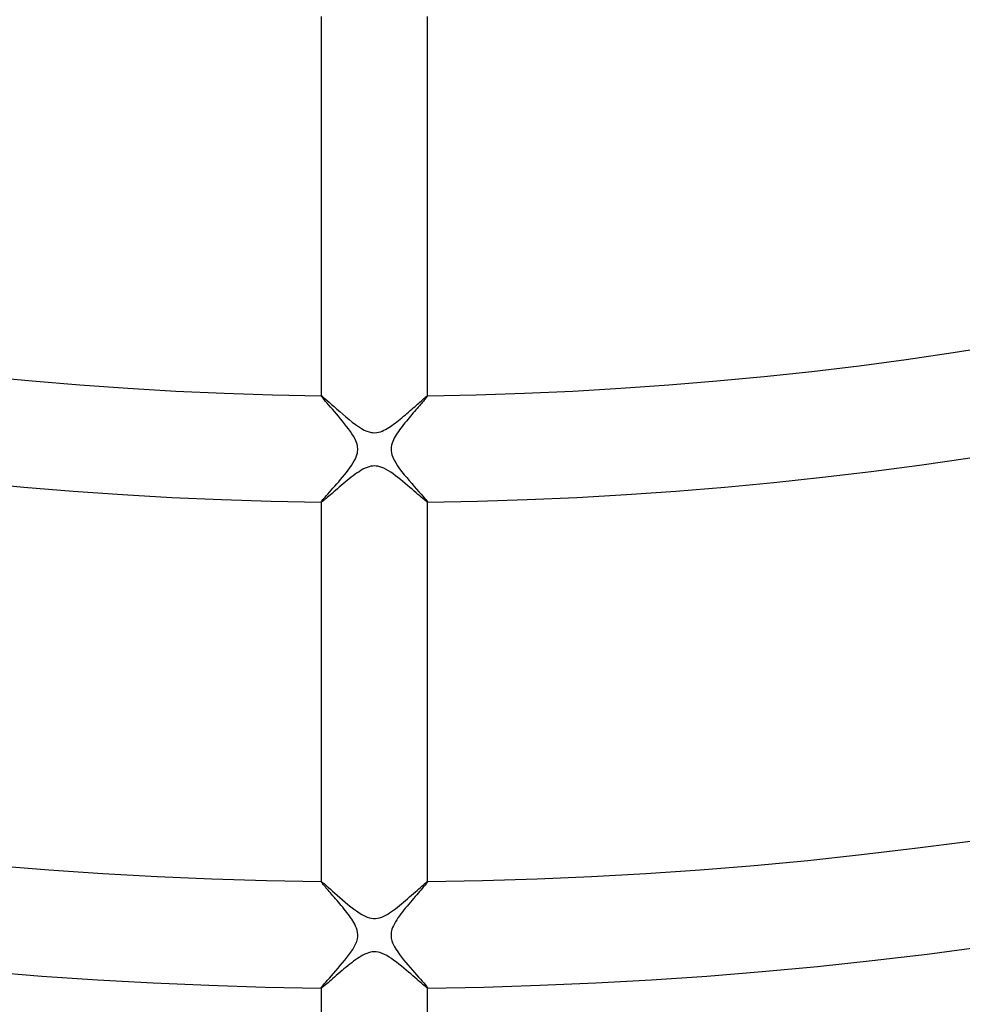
# Model space of a CAD drawing. Header units: millimetres. Extents: x -232 to 232, y -232 to 232.
# Tile 29 of 66: x -13 to 22, y -167 to -130. Entities that reach past the tile are written whole.
import ezdxf

# ---------------------------------------------------------------- set-up
doc = ezdxf.new("R2010")
doc.units = ezdxf.units.MM
doc.layers.add('HIDDEN', color=7, linetype='Continuous')
doc.layers.add('THICK', color=7, linetype='Continuous')

msp = doc.modelspace()

# ---------------------------------------------------------------- linework, layer by layer
at = {"layer": 'HIDDEN'}
for p, q in [((-2, -143.986), (-2, -143.989)), ((-2, -143.988), (-2, -143.987)), ((-2, -143.987), (-1.999, -143.987)), ((-2, -143.989), (-2, -143.988)), ((-1.995, -144.001), (-2, -143.989)), ((-1.999, -143.987), (-1.999, -143.986)), ((-1.999, -143.986), (-1.998, -143.986)), ((-1.998, -143.986), (-1.997, -143.986)), ((-1.98, -144.023), (-1.995, -144.001)), ((-1.955, -144.056), (-1.98, -144.023)), ((-1.922, -144.097), (-1.955, -144.056)), ((-1.88, -144.147), (-1.922, -144.097)), ((-1.831, -144.205), (-1.88, -144.147)), ((-1.776, -144.269), (-1.831, -144.205)), ((1.81, -144.229), (1.773, -144.272)), ((1.844, -144.19), (1.81, -144.229)), ((1.875, -144.153), (1.844, -144.19)), ((1.903, -144.12), (1.875, -144.153)), ((1.928, -144.09), (1.903, -144.12)), ((1.949, -144.063), (1.928, -144.09)), ((1.967, -144.04), (1.949, -144.063)), ((1.981, -144.021), (1.967, -144.04)), ((1.992, -144.006), (1.981, -144.021)), ((1.998, -143.995), (1.992, -144.006)), ((1.997, -143.986), (1.998, -143.986)), ((1.998, -143.986), (1.999, -143.986)), ((2, -143.989), (1.998, -143.995)), ((1.999, -143.986), (1.999, -143.987)), ((1.999, -143.987), (2, -143.987)), ((2, -143.989), (2, -143.986)), ((2, -143.987), (2, -143.988)), ((2, -143.988), (2, -143.989)), ((-1.714, -144.34), (-1.776, -144.269)), ((-1.648, -144.416), (-1.714, -144.34)), ((-1.578, -144.496), (-1.648, -144.416)), ((-1.505, -144.581), (-1.578, -144.496)), ((-1.429, -144.669), (-1.505, -144.581)), ((1.51, -144.575), (1.461, -144.632)), ((1.559, -144.519), (1.51, -144.575)), ((1.605, -144.465), (1.559, -144.519)), ((1.65, -144.414), (1.605, -144.465)), ((1.693, -144.364), (1.65, -144.414)), ((1.734, -144.317), (1.693, -144.364)), ((1.773, -144.272), (1.734, -144.317)), ((-1.352, -144.759), (-1.429, -144.669)), ((-1.274, -144.851), (-1.352, -144.759)), ((-1.197, -144.946), (-1.274, -144.851)), ((-1.119, -145.041), (-1.197, -144.946)), ((1.2, -144.941), (1.147, -145.007)), ((1.253, -144.877), (1.2, -144.941)), ((1.306, -144.813), (1.253, -144.877)), ((1.359, -144.751), (1.306, -144.813)), ((1.41, -144.691), (1.359, -144.751)), ((1.461, -144.632), (1.41, -144.691)), ((-1.044, -145.136), (-1.119, -145.041)), ((-0.972, -145.232), (-1.044, -145.136)), ((-0.904, -145.326), (-0.972, -145.232)), ((-0.842, -145.418), (-0.904, -145.326)), ((0.901, -145.33), (0.858, -145.393)), ((0.947, -145.266), (0.901, -145.33)), ((0.994, -145.202), (0.947, -145.266)), ((1.044, -145.137), (0.994, -145.202)), ((1.095, -145.072), (1.044, -145.137)), ((1.147, -145.007), (1.095, -145.072)), ((-0.786, -145.509), (-0.842, -145.418)), ((-0.737, -145.596), (-0.786, -145.509)), ((-0.699, -145.676), (-0.737, -145.596)), ((-0.671, -145.746), (-0.699, -145.676)), ((0.687, -145.705), (0.662, -145.773)), ((0.716, -145.639), (0.687, -145.705)), ((0.748, -145.576), (0.716, -145.639)), ((0.782, -145.515), (0.748, -145.576)), ((0.818, -145.455), (0.782, -145.515)), ((0.858, -145.393), (0.818, -145.455)), ((-0.652, -145.808), (-0.671, -145.746)), ((-0.638, -145.864), (-0.652, -145.808)), ((-0.64, -146.143), (-0.63, -146.085)), ((-0.629, -145.919), (-0.638, -145.864)), ((-0.63, -146.085), (-0.625, -146.029)), ((-0.625, -145.974), (-0.629, -145.919)), ((-0.625, -146.029), (-0.625, -145.974)), ((0.63, -145.916), (0.625, -145.987)), ((0.625, -145.987), (0.627, -146.059)), ((0.627, -146.059), (0.638, -146.131)), ((0.642, -145.844), (0.63, -145.916)), ((0.662, -145.773), (0.642, -145.844)), ((-0.805, -146.519), (-0.755, -146.434)), ((-0.755, -146.434), (-0.713, -146.352)), ((-0.713, -146.352), (-0.681, -146.276)), ((-0.681, -146.276), (-0.657, -146.207)), ((-0.657, -146.207), (-0.64, -146.143)), ((0.638, -146.131), (0.658, -146.21)), ((0.658, -146.21), (0.69, -146.3)), ((0.69, -146.3), (0.738, -146.402)), ((0.738, -146.402), (0.799, -146.509)), ((-1.053, -146.867), (-0.985, -146.779)), ((-0.985, -146.779), (-0.92, -146.691)), ((-0.92, -146.691), (-0.86, -146.604)), ((-0.86, -146.604), (-0.805, -146.519)), ((0.799, -146.509), (0.869, -146.618)), ((0.869, -146.618), (0.947, -146.728)), ((0.947, -146.728), (1.031, -146.84)), ((1.031, -146.84), (1.12, -146.952)), ((-1.414, -147.3), (-1.341, -147.216)), ((-1.341, -147.216), (-1.268, -147.13)), ((-1.268, -147.13), (-1.195, -147.043)), ((-1.195, -147.043), (-1.123, -146.955)), ((-1.123, -146.955), (-1.053, -146.867)), ((1.12, -146.952), (1.213, -147.064)), ((1.213, -147.064), (1.307, -147.176)), ((1.307, -147.176), (1.402, -147.286)), ((-1.688, -147.61), (-1.624, -147.538)), ((-1.624, -147.538), (-1.556, -147.462)), ((-1.556, -147.462), (-1.486, -147.382)), ((-1.486, -147.382), (-1.414, -147.3)), ((1.402, -147.286), (1.495, -147.392)), ((1.495, -147.392), (1.586, -147.495)), ((1.586, -147.495), (1.672, -147.592)), ((-1.996, -147.973), (-1.983, -147.953)), ((-1.983, -147.953), (-1.961, -147.925)), ((-1.961, -147.925), (-1.932, -147.89)), ((-1.932, -147.89), (-1.895, -147.847)), ((-1.895, -147.847), (-1.852, -147.796)), ((-1.852, -147.796), (-1.802, -147.74)), ((-1.802, -147.74), (-1.747, -147.678)), ((-1.747, -147.678), (-1.688, -147.61)), ((1.672, -147.592), (1.751, -147.681)), ((1.751, -147.681), (1.821, -147.761)), ((1.821, -147.761), (1.882, -147.831)), ((1.882, -147.831), (1.932, -147.89)), ((1.932, -147.89), (1.969, -147.936)), ((1.969, -147.936), (1.992, -147.967)), ((-2, -147.984), (-1.996, -147.973)), ((-2, -147.985), (-2, -147.984)), ((-2, -147.984), (-2, -147.986)), ((-1.999, -147.986), (-2, -147.985)), ((-2, -147.985), (-2, -147.985)), ((-1.998, -147.986), (-1.999, -147.986)), ((-1.999, -147.986), (-1.999, -147.986)), ((-1.997, -147.987), (-1.998, -147.986)), ((1.992, -147.967), (2, -147.984)), ((1.998, -147.986), (1.997, -147.987)), ((1.999, -147.986), (1.998, -147.986)), ((2, -147.985), (1.999, -147.986)), ((1.999, -147.986), (1.999, -147.986)), ((2, -147.986), (2, -147.984)), ((2, -147.984), (2, -147.985)), ((2, -147.985), (2, -147.985)), ((-2, -162.238), (-2, -162.24)), ((-2, -162.239), (-1.999, -162.238)), ((-2, -162.24), (-2, -162.239)), ((-2, -162.239), (-2, -162.239)), ((-1.997, -162.248), (-2, -162.24)), ((-1.999, -162.238), (-1.999, -162.238)), ((-1.999, -162.238), (-1.998, -162.238)), ((-1.998, -162.238), (-1.997, -162.238)), ((-1.99, -162.26), (-1.997, -162.248)), ((-1.978, -162.278), (-1.99, -162.26)), ((-1.961, -162.3), (-1.978, -162.278)), ((-1.94, -162.326), (-1.961, -162.3)), ((-1.915, -162.357), (-1.94, -162.326)), ((-1.886, -162.391), (-1.915, -162.357)), ((1.904, -162.37), (1.87, -162.41)), ((1.933, -162.335), (1.904, -162.37)), ((1.957, -162.306), (1.933, -162.335)), ((1.975, -162.281), (1.957, -162.306)), ((1.989, -162.262), (1.975, -162.281)), ((1.997, -162.248), (1.989, -162.262)), ((2, -162.24), (1.997, -162.248)), ((1.997, -162.238), (1.998, -162.238)), ((1.998, -162.238), (1.999, -162.238)), ((1.999, -162.238), (1.999, -162.238)), ((1.999, -162.238), (2, -162.239)), ((2, -162.24), (2, -162.238)), ((2, -162.239), (2, -162.239)), ((2, -162.239), (2, -162.24)), ((-1.854, -162.429), (-1.886, -162.391)), ((-1.819, -162.47), (-1.854, -162.429)), ((-1.781, -162.514), (-1.819, -162.47)), ((-1.741, -162.561), (-1.781, -162.514)), ((-1.698, -162.61), (-1.741, -162.561)), ((-1.653, -162.661), (-1.698, -162.61)), ((-1.606, -162.715), (-1.653, -162.661)), ((-1.558, -162.771), (-1.606, -162.715)), ((1.589, -162.735), (1.532, -162.801)), ((1.644, -162.672), (1.589, -162.735)), ((1.696, -162.612), (1.644, -162.672)), ((1.745, -162.555), (1.696, -162.612)), ((1.791, -162.503), (1.745, -162.555)), ((1.832, -162.454), (1.791, -162.503)), ((1.87, -162.41), (1.832, -162.454)), ((-1.508, -162.828), (-1.558, -162.771)), ((-1.457, -162.887), (-1.508, -162.828)), ((-1.404, -162.948), (-1.457, -162.887)), ((-1.351, -163.011), (-1.404, -162.948)), ((-1.298, -163.074), (-1.351, -163.011)), ((-1.244, -163.139), (-1.298, -163.074)), ((1.291, -163.082), (1.23, -163.156)), ((1.352, -163.01), (1.291, -163.082)), ((1.413, -162.939), (1.352, -163.01)), ((1.473, -162.869), (1.413, -162.939)), ((1.532, -162.801), (1.473, -162.869)), ((-1.19, -163.204), (-1.244, -163.139)), ((-1.136, -163.271), (-1.19, -163.204)), ((-1.084, -163.336), (-1.136, -163.271)), ((-1.033, -163.402), (-1.084, -163.336)), ((-0.984, -163.466), (-1.033, -163.402)), ((-0.937, -163.53), (-0.984, -163.466)), ((0.994, -163.453), (0.939, -163.528)), ((1.051, -163.379), (0.994, -163.453)), ((1.109, -163.304), (1.051, -163.379)), ((1.169, -163.23), (1.109, -163.304)), ((1.23, -163.156), (1.169, -163.23)), ((-0.892, -163.593), (-0.937, -163.53)), ((-0.851, -163.655), (-0.892, -163.593)), ((-0.812, -163.715), (-0.851, -163.655)), ((-0.776, -163.775), (-0.812, -163.715)), ((-0.741, -163.839), (-0.776, -163.775)), ((-0.706, -163.91), (-0.741, -163.839)), ((0.749, -163.823), (0.713, -163.895)), ((0.791, -163.75), (0.749, -163.823)), ((0.837, -163.676), (0.791, -163.75)), ((0.886, -163.602), (0.837, -163.676)), ((0.939, -163.528), (0.886, -163.602)), ((-0.675, -163.986), (-0.706, -163.91)), ((-0.649, -164.066), (-0.675, -163.986)), ((-0.632, -164.147), (-0.649, -164.066)), ((-0.625, -164.228), (-0.632, -164.147)), ((-0.627, -164.31), (-0.625, -164.228)), ((0.626, -164.199), (0.625, -164.252)), ((0.633, -164.144), (0.626, -164.199)), ((0.644, -164.088), (0.633, -164.144)), ((0.661, -164.027), (0.644, -164.088)), ((0.684, -163.963), (0.661, -164.027)), ((0.713, -163.895), (0.684, -163.963)), ((-0.756, -164.685), (-0.705, -164.584)), ((-0.705, -164.584), (-0.666, -164.486)), ((-0.666, -164.486), (-0.641, -164.395)), ((-0.641, -164.395), (-0.627, -164.31)), ((0.625, -164.252), (0.627, -164.306)), ((0.627, -164.306), (0.634, -164.359)), ((0.634, -164.359), (0.645, -164.413)), ((0.645, -164.413), (0.661, -164.47)), ((0.661, -164.47), (0.684, -164.535)), ((0.684, -164.535), (0.717, -164.609)), ((-0.955, -164.99), (-0.883, -164.889)), ((-0.883, -164.889), (-0.816, -164.787)), ((-0.816, -164.787), (-0.756, -164.685)), ((0.717, -164.609), (0.76, -164.693)), ((0.76, -164.693), (0.815, -164.785)), ((0.815, -164.785), (0.876, -164.879)), ((0.876, -164.879), (0.945, -164.975)), ((-1.282, -165.397), (-1.196, -165.295)), ((-1.196, -165.295), (-1.113, -165.193)), ((-1.113, -165.193), (-1.032, -165.091)), ((-1.032, -165.091), (-0.955, -164.99)), ((0.945, -164.975), (1.019, -165.073)), ((1.019, -165.073), (1.097, -165.173)), ((1.097, -165.173), (1.178, -165.273)), ((1.178, -165.273), (1.26, -165.371)), ((-1.615, -165.779), (-1.536, -165.689)), ((-1.536, -165.689), (-1.453, -165.595)), ((-1.453, -165.595), (-1.367, -165.497)), ((-1.367, -165.497), (-1.282, -165.397)), ((1.26, -165.371), (1.343, -165.469)), ((1.343, -165.469), (1.425, -165.564)), ((1.425, -165.564), (1.506, -165.656)), ((1.506, -165.656), (1.584, -165.745)), ((-1.917, -166.123), (-1.872, -166.071)), ((-1.872, -166.071), (-1.818, -166.009)), ((-1.818, -166.009), (-1.757, -165.94)), ((-1.757, -165.94), (-1.689, -165.863)), ((-1.689, -165.863), (-1.615, -165.779)), ((1.584, -165.745), (1.659, -165.829)), ((1.659, -165.829), (1.73, -165.909)), ((1.73, -165.909), (1.794, -165.982)), ((1.794, -165.982), (1.852, -166.048)), ((1.852, -166.048), (1.902, -166.106)), ((-2, -166.235), (-1.995, -166.223)), ((-2, -166.235), (-2, -166.238)), ((-2, -166.236), (-2, -166.235)), ((-2, -166.237), (-2, -166.236)), ((-1.999, -166.237), (-2, -166.237)), ((-1.999, -166.238), (-1.999, -166.237)), ((-1.998, -166.238), (-1.999, -166.238)), ((-1.997, -166.238), (-1.998, -166.238)), ((-1.995, -166.223), (-1.979, -166.2)), ((-1.979, -166.2), (-1.953, -166.166)), ((-1.953, -166.166), (-1.917, -166.123)), ((1.902, -166.106), (1.943, -166.155)), ((1.943, -166.155), (1.974, -166.194)), ((1.974, -166.194), (1.993, -166.221)), ((1.993, -166.221), (2, -166.235)), ((1.998, -166.238), (1.997, -166.238)), ((1.999, -166.238), (1.998, -166.238)), ((2, -166.237), (1.999, -166.237)), ((1.999, -166.237), (1.999, -166.238)), ((2, -166.238), (2, -166.235)), ((2, -166.235), (2, -166.236)), ((2, -166.236), (2, -166.237))]:
    msp.add_line(p, q, dxfattribs=at)
for radius, start, end in [(184.625, 179.99998, 0), (184.25, 179.99998, 0), (183.875, 179.99998, 0), (183.5, 179.99998, 0), (183.125, 179.99998, 0), (182.75, 179.99998, 0), (182.375, 179.99998, 0), (182, 179.99998, 0), (181.625, 179.99998, 0), (181.25, 179.99998, 0), (180.875, 179.99998, 0), (180.5, 179.99998, 0), (180.125, 179.99998, 0), (179.75, 179.99998, 0), (179.375, 179.99998, 0), (179, 179.99998, 0), (178.625, 179.99998, 0), (178.25, 179.99998, 0), (182.25, 180.49209, 269.50791), (181.875, 180.49083, 269.50917), (181.875, 270.49081, 359.5092), (182.25, 270.49207, 359.50794)]:
    msp.add_arc((0, 0), radius, start, end, dxfattribs=at)
at = {"layer": 'THICK'}
for p, q in [((-2, -129.735), (-2, -143.986)), ((2, -143.986), (2, -129.735)), ((-1.997, -143.986), (-1.981, -143.994)), ((-1.981, -143.994), (-1.951, -144.016)), ((-1.951, -144.016), (-1.906, -144.053)), ((-1.906, -144.053), (-1.848, -144.102)), ((-1.848, -144.102), (-1.779, -144.162)), ((-1.779, -144.162), (-1.7, -144.232)), ((-1.7, -144.232), (-1.611, -144.311)), ((1.663, -144.265), (1.709, -144.224)), ((1.709, -144.224), (1.752, -144.186)), ((1.752, -144.186), (1.792, -144.151)), ((1.792, -144.151), (1.829, -144.118)), ((1.829, -144.118), (1.863, -144.089)), ((1.863, -144.089), (1.894, -144.063)), ((1.894, -144.063), (1.921, -144.04)), ((1.921, -144.04), (1.945, -144.021)), ((1.945, -144.021), (1.964, -144.006)), ((1.964, -144.006), (1.98, -143.995)), ((1.98, -143.995), (1.991, -143.988)), ((1.991, -143.988), (1.997, -143.986)), ((-1.611, -144.311), (-1.515, -144.397)), ((-1.515, -144.397), (-1.411, -144.488)), ((-1.411, -144.488), (-1.302, -144.584)), ((-1.302, -144.584), (-1.186, -144.684)), ((1.224, -144.652), (1.285, -144.599)), ((1.285, -144.599), (1.344, -144.547)), ((1.344, -144.547), (1.402, -144.496)), ((1.402, -144.496), (1.458, -144.447)), ((1.458, -144.447), (1.513, -144.399)), ((1.513, -144.399), (1.565, -144.352)), ((1.565, -144.352), (1.615, -144.307)), ((1.615, -144.307), (1.663, -144.265)), ((-1.186, -144.684), (-1.068, -144.784)), ((-1.068, -144.784), (-0.95, -144.882)), ((-0.95, -144.882), (-0.831, -144.976)), ((-0.831, -144.976), (-0.714, -145.064)), ((0.783, -145.012), (0.845, -144.965)), ((0.845, -144.965), (0.908, -144.915)), ((0.908, -144.915), (0.972, -144.864)), ((0.972, -144.864), (1.035, -144.812)), ((1.035, -144.812), (1.098, -144.759)), ((1.098, -144.759), (1.162, -144.705)), ((1.162, -144.705), (1.224, -144.652)), ((-0.714, -145.064), (-0.599, -145.144)), ((-0.599, -145.144), (-0.487, -145.215)), ((-0.487, -145.215), (-0.38, -145.274)), ((-0.38, -145.274), (-0.283, -145.317)), ((-0.283, -145.317), (-0.198, -145.346)), ((-0.198, -145.346), (-0.124, -145.364)), ((-0.124, -145.364), (-0.055, -145.373)), ((0.086, -145.37), (0.156, -145.357)), ((0.156, -145.357), (0.224, -145.338)), ((0.224, -145.338), (0.29, -145.314)), ((0.29, -145.314), (0.355, -145.285)), ((0.355, -145.285), (0.419, -145.253)), ((0.419, -145.253), (0.482, -145.218)), ((0.482, -145.218), (0.542, -145.181)), ((0.542, -145.181), (0.601, -145.143)), ((0.601, -145.143), (0.661, -145.102)), ((0.661, -145.102), (0.721, -145.058)), ((0.721, -145.058), (0.783, -145.012)), ((-0.055, -145.373), (0.015, -145.375)), ((0.015, -145.375), (0.086, -145.37)), ((-0.578, -146.84), (-0.649, -146.887)), ((-0.505, -146.794), (-0.578, -146.84)), ((-0.429, -146.751), (-0.505, -146.794)), ((-0.351, -146.712), (-0.429, -146.751)), ((-0.273, -146.679), (-0.351, -146.712)), ((-0.2, -146.654), (-0.273, -146.679)), ((-0.131, -146.637), (-0.2, -146.654)), ((-0.065, -146.628), (-0.131, -146.637)), ((0, -146.624), (-0.065, -146.628)), ((0.065, -146.628), (0, -146.624)), ((0.13, -146.637), (0.065, -146.628)), ((0.199, -146.654), (0.13, -146.637)), ((0.273, -146.679), (0.199, -146.654)), ((0.354, -146.713), (0.273, -146.679)), ((0.438, -146.756), (0.354, -146.713)), ((0.525, -146.806), (0.438, -146.756)), ((0.613, -146.862), (0.525, -146.806)), ((-1.02, -147.169), (-1.096, -147.231)), ((-0.944, -147.108), (-1.02, -147.169)), ((-0.869, -147.049), (-0.944, -147.108)), ((-0.794, -146.992), (-0.869, -147.049)), ((-0.721, -146.938), (-0.794, -146.992)), ((-0.649, -146.887), (-0.721, -146.938)), ((0.703, -146.924), (0.613, -146.862)), ((0.794, -146.991), (0.703, -146.924)), ((0.885, -147.061), (0.794, -146.991)), ((0.976, -147.133), (0.885, -147.061)), ((1.068, -147.208), (0.976, -147.133)), ((1.158, -147.283), (1.068, -147.208)), ((-1.462, -147.542), (-1.528, -147.599)), ((-1.392, -147.482), (-1.462, -147.542)), ((-1.321, -147.421), (-1.392, -147.482)), ((-1.247, -147.358), (-1.321, -147.421)), ((-1.172, -147.294), (-1.247, -147.358)), ((-1.096, -147.231), (-1.172, -147.294)), ((1.246, -147.357), (1.158, -147.283)), ((1.331, -147.429), (1.246, -147.357)), ((1.413, -147.5), (1.331, -147.429)), ((1.491, -147.567), (1.413, -147.5)), ((1.566, -147.632), (1.491, -147.567)), ((-1.924, -147.937), (-1.951, -147.958)), ((-1.89, -147.91), (-1.924, -147.937)), ((-1.852, -147.878), (-1.89, -147.91)), ((-1.808, -147.841), (-1.852, -147.878)), ((-1.76, -147.8), (-1.808, -147.841)), ((-1.707, -147.755), (-1.76, -147.8)), ((-1.651, -147.706), (-1.707, -147.755)), ((-1.591, -147.654), (-1.651, -147.706)), ((-1.528, -147.599), (-1.591, -147.654)), ((1.636, -147.693), (1.566, -147.632)), ((1.701, -147.749), (1.636, -147.693)), ((1.761, -147.801), (1.701, -147.749)), ((1.816, -147.848), (1.761, -147.801)), ((1.864, -147.889), (1.816, -147.848)), ((1.906, -147.923), (1.864, -147.889)), ((1.941, -147.95), (1.906, -147.923)), ((1.968, -147.97), (1.941, -147.95)), ((-2, -147.986), (-2, -162.238)), ((-1.989, -147.983), (-1.997, -147.987)), ((-1.973, -147.974), (-1.989, -147.983)), ((-1.951, -147.958), (-1.973, -147.974)), ((1.987, -147.982), (1.968, -147.97)), ((1.997, -147.987), (1.987, -147.982)), ((2, -162.238), (2, -147.986)), ((-1.997, -162.238), (-1.986, -162.243)), ((-1.986, -162.243), (-1.964, -162.258)), ((-1.964, -162.258), (-1.933, -162.282)), ((-1.933, -162.282), (-1.892, -162.315)), ((-1.892, -162.315), (-1.843, -162.358)), ((-1.843, -162.358), (-1.785, -162.408)), ((1.78, -162.413), (1.829, -162.369)), ((1.829, -162.369), (1.873, -162.331)), ((1.873, -162.331), (1.912, -162.299)), ((1.912, -162.299), (1.944, -162.273)), ((1.944, -162.273), (1.969, -162.254)), ((1.969, -162.254), (1.987, -162.242)), ((1.987, -162.242), (1.997, -162.238)), ((-1.785, -162.408), (-1.72, -162.465)), ((-1.72, -162.465), (-1.648, -162.529)), ((-1.648, -162.529), (-1.57, -162.599)), ((-1.57, -162.599), (-1.486, -162.673)), ((-1.486, -162.673), (-1.396, -162.752)), ((-1.396, -162.752), (-1.302, -162.835)), ((1.324, -162.815), (1.398, -162.75)), ((1.398, -162.75), (1.47, -162.687)), ((1.47, -162.687), (1.539, -162.626)), ((1.539, -162.626), (1.605, -162.568)), ((1.605, -162.568), (1.667, -162.512)), ((1.667, -162.512), (1.726, -162.461)), ((1.726, -162.461), (1.78, -162.413)), ((-1.302, -162.835), (-1.203, -162.921)), ((-1.203, -162.921), (-1.1, -163.008)), ((-1.1, -163.008), (-0.994, -163.096)), ((-0.994, -163.096), (-0.888, -163.182)), ((0.941, -163.139), (1.017, -163.077)), ((1.017, -163.077), (1.094, -163.012)), ((1.094, -163.012), (1.171, -162.947)), ((1.171, -162.947), (1.248, -162.881)), ((1.248, -162.881), (1.324, -162.815)), ((-0.888, -163.182), (-0.782, -163.264)), ((-0.782, -163.264), (-0.677, -163.341)), ((-0.677, -163.341), (-0.573, -163.412)), ((-0.573, -163.412), (-0.47, -163.475)), ((-0.47, -163.475), (-0.37, -163.528)), ((0.424, -163.501), (0.499, -163.458)), ((0.499, -163.458), (0.573, -163.412)), ((0.573, -163.412), (0.645, -163.363)), ((0.645, -163.363), (0.717, -163.312)), ((0.717, -163.312), (0.79, -163.257)), ((0.79, -163.257), (0.865, -163.199)), ((0.865, -163.199), (0.941, -163.139)), ((-0.37, -163.528), (-0.276, -163.57)), ((-0.276, -163.57), (-0.19, -163.598)), ((-0.19, -163.598), (-0.112, -163.616)), ((-0.112, -163.616), (-0.036, -163.625)), ((-0.036, -163.625), (0.041, -163.624)), ((0.041, -163.624), (0.119, -163.615)), ((0.119, -163.615), (0.196, -163.597)), ((0.196, -163.597), (0.273, -163.571)), ((0.273, -163.571), (0.349, -163.539)), ((0.349, -163.539), (0.424, -163.501)), ((-0.361, -164.966), (-0.431, -165.002)), ((-0.29, -164.935), (-0.361, -164.966)), ((-0.22, -164.91), (-0.29, -164.935)), ((-0.149, -164.891), (-0.22, -164.91)), ((-0.078, -164.879), (-0.149, -164.891)), ((-0.005, -164.875), (-0.078, -164.879)), ((0.065, -164.878), (-0.005, -164.875)), ((0.136, -164.888), (0.065, -164.878)), ((0.21, -164.907), (0.136, -164.888)), ((0.289, -164.935), (0.21, -164.907)), ((0.374, -164.973), (0.289, -164.935)), ((-0.923, -165.342), (-0.996, -165.4)), ((-0.851, -165.285), (-0.923, -165.342)), ((-0.78, -165.231), (-0.851, -165.285)), ((-0.71, -165.18), (-0.78, -165.231)), ((-0.641, -165.132), (-0.71, -165.18)), ((-0.572, -165.086), (-0.641, -165.132)), ((-0.502, -165.042), (-0.572, -165.086)), ((-0.431, -165.002), (-0.502, -165.042)), ((0.462, -165.019), (0.374, -164.973)), ((0.552, -165.073), (0.462, -165.019)), ((0.643, -165.133), (0.552, -165.073)), ((0.735, -165.198), (0.643, -165.133)), ((0.828, -165.267), (0.735, -165.198)), ((0.921, -165.34), (0.828, -165.267)), ((1.014, -165.414), (0.921, -165.34)), ((-1.362, -165.707), (-1.433, -165.768)), ((-1.29, -165.645), (-1.362, -165.707)), ((-1.217, -165.583), (-1.29, -165.645)), ((-1.144, -165.521), (-1.217, -165.583)), ((-1.07, -165.46), (-1.144, -165.521)), ((-0.996, -165.4), (-1.07, -165.46)), ((1.106, -165.49), (1.014, -165.414)), ((1.196, -165.565), (1.106, -165.49)), ((1.283, -165.639), (1.196, -165.565)), ((1.367, -165.71), (1.283, -165.639)), ((1.446, -165.779), (1.367, -165.71)), ((-1.793, -166.08), (-1.84, -166.119)), ((-1.742, -166.036), (-1.793, -166.08)), ((-1.687, -165.988), (-1.742, -166.036)), ((-1.628, -165.937), (-1.687, -165.988)), ((-1.566, -165.883), (-1.628, -165.937)), ((-1.501, -165.826), (-1.566, -165.883)), ((-1.433, -165.768), (-1.501, -165.826)), ((1.522, -165.845), (1.446, -165.779)), ((1.594, -165.907), (1.522, -165.845)), ((1.661, -165.966), (1.594, -165.907)), ((1.723, -166.019), (1.661, -165.966)), ((1.78, -166.068), (1.723, -166.019)), ((1.831, -166.112), (1.78, -166.068)), ((-2, -166.238), (-2, -178.489)), ((-1.988, -166.234), (-1.997, -166.238)), ((-1.971, -166.224), (-1.988, -166.234)), ((-1.947, -166.207), (-1.971, -166.224)), ((-1.917, -166.183), (-1.947, -166.207)), ((-1.881, -166.154), (-1.917, -166.183)), ((-1.84, -166.119), (-1.881, -166.154)), ((1.876, -166.149), (1.831, -166.112)), ((1.915, -166.181), (1.876, -166.149)), ((1.946, -166.206), (1.915, -166.181)), ((1.971, -166.224), (1.946, -166.206)), ((1.988, -166.234), (1.971, -166.224)), ((1.997, -166.238), (1.988, -166.234)), ((2, -178.489), (2, -166.238))]:
    msp.add_line(p, q, dxfattribs=at)
for radius, start, end in [(182.5, 179.99998, 0), (188.625, 180.50923, 269.49077), (188.25, 180.50842, 269.49158), (187.875, 180.50756, 269.49244), (187.5, 180.50676, 269.49324), (187.125, 180.5059, 269.4941), (186.75, 180.50499, 269.49501), (186.375, 180.50407, 269.49593), (186, 180.50315, 269.4969), (185.625, 180.50218, 269.49788), (185.25, 180.50115, 269.49885), (184.875, 180.50012, 269.49988), (184.5, 180.49908, 269.50092), (184.125, 180.498, 269.502), (183.75, 180.49685, 269.50315), (183.375, 180.4957, 269.5043), (183, 180.49456, 269.50544), (182.625, 180.4933, 269.5067), (182.625, 270.49334, 359.50668), (183, 270.49454, 359.50548), (183.375, 270.49568, 359.50428), (183.75, 270.49683, 359.50313), (184.125, 270.49798, 359.50204), (184.5, 270.49906, 359.50095), (184.875, 270.5001, 359.49987), (185.25, 270.50113, 359.49883), (185.625, 270.50216, 359.49786), (186, 270.50313, 359.49689), (186.375, 270.50405, 359.49591), (186.75, 270.50497, 359.49499), (187.125, 270.50588, 359.49414), (187.5, 270.50674, 359.49328), (187.875, 270.5076, 359.49242), (188.25, 270.5084, 359.49161), (188.625, 270.50921, 359.49081), (190, 180.60227, 269.39773), (178.5, 180.64118, 269.35882), (177.875, 180.64421, 269.35578), (166.25, 180.68845, 269.31155), (162.25, 180.70541, 269.29459), (148, 180.7733, 269.2267), (144, 180.79479, 269.20521), (190, 270.60225, 359.39771), (178.5, 270.64116, 359.3588), (162.25, 270.70539, 359.29457), (148, 270.77334, 359.22668), (166.25, 270.68843, 359.31159), (144, 270.79483, 359.20519), (177.875, 270.64425, 359.35577)]:
    msp.add_arc((0, 0), radius, start, end, dxfattribs=at)

doc.saveas('drawing.dxf')
